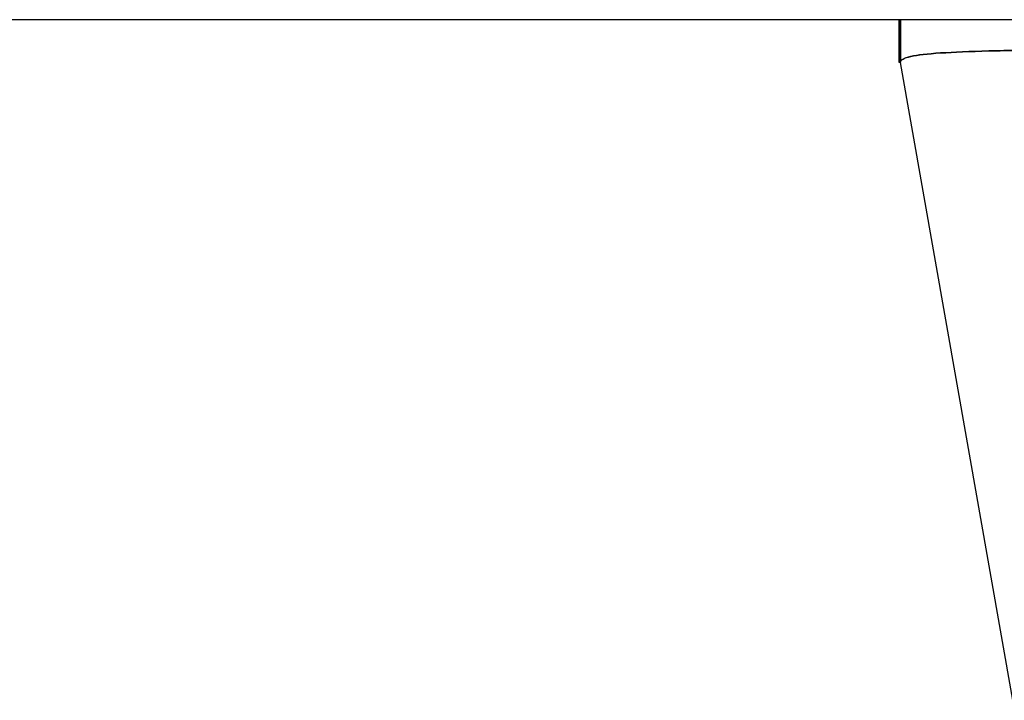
# Model space of a CAD drawing. Extents: x 785 to 1232, y 18 to 306.
# Tile 74 of 232: x 903.687 to 904.717, y 272.409 to 273.121. Entities that reach past the tile are written whole.
import ezdxf

# ---------------------------------------------------------------- set-up
doc = ezdxf.new("R2010")
doc.units = 0
doc.header["$LTSCALE"] = 4
doc.header["$MEASUREMENT"] = 0
doc.layers.get('0').update_dxf_attribs({"linetype": 'CONTINUOUS'})

msp = doc.modelspace()

# ---------------------------------------------------------------- linework, layer by layer
for p, q in [((908.2613, 273.1211), (873.6568, 273.1211)), ((904.6074, 273.0765), (904.6074, 273.1211)), ((904.6074, 273.1211), (904.6074, 273.0765)), ((904.6087, 273.1211), (904.6087, 273.0767)), ((904.6087, 273.0767), (904.6087, 273.1211)), ((904.6458, 273.086), (904.6458, 273.086)), ((904.6458, 273.086), (904.6458, 273.086)), ((904.6087, 273.0765), (904.6074, 273.0765)), ((904.7262, 272.4091), (904.6087, 273.0765))]:
    msp.add_line(p, q)
for centre, major_axis, ratio, start_param, end_param in [((904.7685, 273.1015), (0, -0.0591), 0.944282, 4.929492, 4.929508), ((905.2945, 273.0331), (-0.6871, 0.0434), 0.010627, 6.220531, 6.220576), ((904.6087, 273.2055), (0, -0.129), 0.001274, 0.000181, 0.061264), ((904.6087, 273.2055), (0, -0.129), 0.001274, 0.000182, 0.061264)]:
    msp.add_ellipse(centre, major_axis=major_axis, ratio=ratio, start_param=start_param, end_param=end_param)
for points, knots in [([(904.6087, 273.0767), (904.6088, 273.0791), (904.6124, 273.0811), (904.6194, 273.0827), (904.6265, 273.0842), (904.6369, 273.0854), (904.6507, 273.0863), (904.6644, 273.0872), (904.6813, 273.0879), (904.7013, 273.0884), (904.7213, 273.089), (904.7442, 273.0893), (904.7698, 273.0894), (904.7954, 273.0896), (904.8237, 273.0896), (904.8543, 273.0894), (904.8848, 273.0893), (904.9177, 273.089), (904.9523, 273.0884), (904.9869, 273.0879), (905.0233, 273.0872), (905.0611, 273.0863), (905.0989, 273.0854), (905.138, 273.0842), (905.178, 273.0827), (905.2179, 273.0811), (905.2586, 273.0791), (905.2996, 273.0767)], [0, 0, 0, 0, 0.111111, 0.111111, 0.111111, 0.222222, 0.222222, 0.222222, 0.333333, 0.333333, 0.333333, 0.444444, 0.444444, 0.444444, 0.555556, 0.555556, 0.555556, 0.666667, 0.666667, 0.666667, 0.777778, 0.777778, 0.777778, 0.888889, 0.888889, 0.888889, 1, 1, 1, 1]), ([(905.2996, 273.0767), (905.2589, 273.0791), (905.2182, 273.0811), (905.1783, 273.0826), (905.1383, 273.0842), (905.0989, 273.0854), (905.061, 273.0863), (905.0609, 273.0863), (905.0609, 273.0863), (905.0608, 273.0863), (905.0231, 273.0872), (904.9868, 273.0879), (904.9523, 273.0884), (904.9522, 273.0884), (904.9521, 273.0884), (904.952, 273.0884), (904.9175, 273.089), (904.8849, 273.0893), (904.8545, 273.0894), (904.8544, 273.0894), (904.8543, 273.0894), (904.8541, 273.0894), (904.8237, 273.0896), (904.7955, 273.0896), (904.7699, 273.0894), (904.7698, 273.0894), (904.7697, 273.0894), (904.7696, 273.0894), (904.7441, 273.0893), (904.7213, 273.089), (904.7014, 273.0884), (904.7014, 273.0884), (904.7013, 273.0884), (904.7013, 273.0884), (904.6814, 273.0879), (904.6644, 273.0872), (904.6507, 273.0863), (904.6507, 273.0863), (904.6507, 273.0863), (904.6507, 273.0863), (904.6369, 273.0854), (904.6264, 273.0842), (904.6194, 273.0827), (904.6194, 273.0827), (904.6194, 273.0827), (904.6193, 273.0826), (904.6123, 273.0811), (904.6088, 273.0791), (904.6087, 273.0767)], [0, 0, 0, 0, 0.110836, 0.110836, 0.110836, 0.222222, 0.222222, 0.222222, 0.222377, 0.222377, 0.222377, 0.333093, 0.333093, 0.333093, 0.333333, 0.333333, 0.333333, 0.444037, 0.444037, 0.444037, 0.444444, 0.444444, 0.444444, 0.555556, 0.555556, 0.555556, 0.555957, 0.555957, 0.555957, 0.666667, 0.666667, 0.666667, 0.6669, 0.6669, 0.6669, 0.777608, 0.777608, 0.777608, 0.777778, 0.777778, 0.777778, 0.888889, 0.888889, 0.888889, 0.889157, 0.889157, 0.889157, 1, 1, 1, 1]), ([(904.6074, 273.0765), (904.6074, 273.0765), (904.6074, 273.0765), (904.6074, 273.0765), (904.6074, 273.0765), (904.6074, 273.0765), (904.6074, 273.0765), (904.6074, 273.0765), (904.6074, 273.0765), (904.6074, 273.0765)], [0, 0, 0, 0, 0.333333, 0.333333, 0.333333, 0.666667, 0.666667, 0.666667, 1, 1, 1, 1])]:
    msp.add_open_spline(points, degree=3, knots=knots)

doc.saveas('drawing.dxf')
